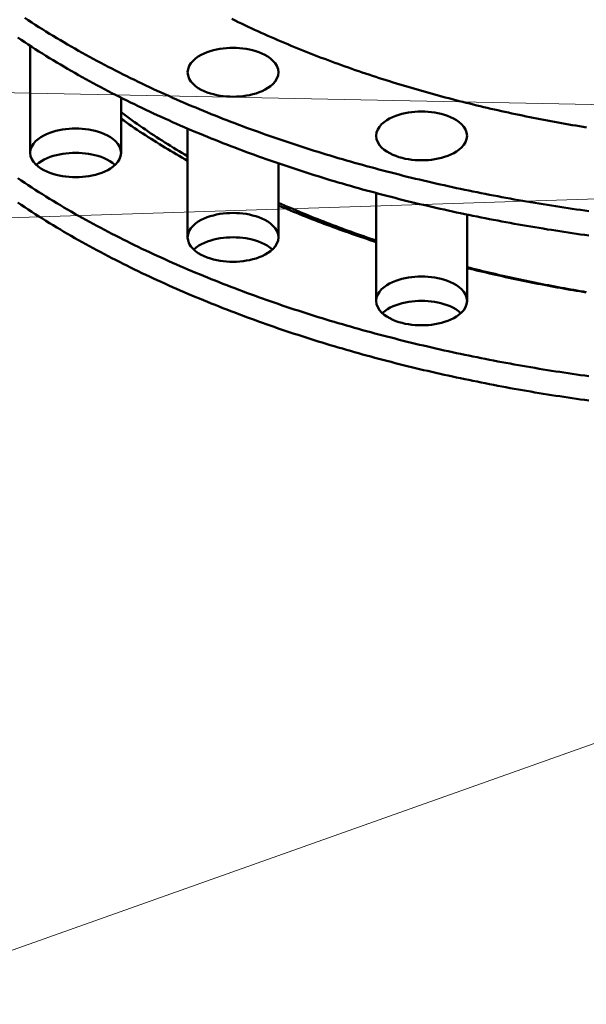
# Model space of a CAD drawing. Header units: millimetres. Extents: x 0 to 841, y 0 to 594.
# Tile 5 of 19: x 254 to 299, y 210 to 288. Entities that reach past the tile are written whole.
import ezdxf

# ---------------------------------------------------------------- set-up
doc = ezdxf.new("R2010")
doc.units = ezdxf.units.MM
doc.layers.add('COTA', color=7, linetype='CONTINUOUS', lineweight=18)
doc.layers.add('VIS', color=7, linetype='CONTINUOUS', lineweight=50)

msp = doc.modelspace()

# ---------------------------------------------------------------- linework, layer by layer
at = {"layer": 'COTA'}
for p, q in [((323.606, 280.893), (73.999, 285.83)), ((370.307, 276.185), (73.998, 266.494)), ((323.606, 239.157), (73.769, 150.43))]:
    msp.add_line(p, q, dxfattribs=at)
at = {"layer": 'VIS'}
for points in [[(254.151, 288.249), (254.431, 288.066), (254.711, 287.884), (254.993, 287.704), (255.275, 287.525), (255.558, 287.347), (255.842, 287.171), (256.127, 286.996), (256.412, 286.822), (256.699, 286.65), (256.986, 286.479), (257.274, 286.309), (257.562, 286.14), (257.852, 285.973), (258.142, 285.807), (258.432, 285.642), (258.724, 285.479), (259.016, 285.316), (259.309, 285.155), (259.602, 284.995), (259.896, 284.837), (260.191, 284.679), (260.487, 284.523), (260.783, 284.368), (261.079, 284.214), (261.377, 284.061), (261.674, 283.909), (261.973, 283.759), (262.272, 283.61), (262.571, 283.462), (262.872, 283.315), (263.172, 283.169), (263.474, 283.024), (263.775, 282.881), (264.078, 282.738), (264.381, 282.597), (264.684, 282.456), (264.988, 282.317), (265.292, 282.179), (265.597, 282.042), (265.902, 281.906), (266.208, 281.771), (266.514, 281.638), (266.821, 281.505), (267.128, 281.373), (267.436, 281.243), (267.744, 281.113), (268.053, 280.985), (268.362, 280.857), (268.671, 280.731), (268.981, 280.605), (269.291, 280.481), (269.602, 280.358), (269.913, 280.235), (270.224, 280.114), (270.536, 279.993), (270.848, 279.874), (271.161, 279.756), (271.473, 279.638), (271.787, 279.522), (272.1, 279.407), (272.414, 279.292), (272.729, 279.179), (273.043, 279.066), (273.358, 278.955), (273.674, 278.844), (273.99, 278.734), (274.306, 278.626), (274.622, 278.518), (274.939, 278.411), (275.256, 278.305), (275.573, 278.2), (275.891, 278.096), (276.209, 277.993), (276.527, 277.891), (276.845, 277.79), (277.164, 277.689), (277.483, 277.59), (277.802, 277.491), (278.122, 277.393), (278.442, 277.297), (278.762, 277.201), (279.083, 277.106), (279.403, 277.012), (279.724, 276.919), (280.045, 276.826), (280.367, 276.735), (280.689, 276.644), (281.011, 276.555), (281.333, 276.466), (281.655, 276.378), (281.978, 276.291), (282.301, 276.204), (282.624, 276.119), (282.947, 276.035), (283.271, 275.951), (283.595, 275.868), (283.919, 275.786), (284.243, 275.705), (284.567, 275.624), (284.892, 275.545), (285.217, 275.466), (285.542, 275.389), (285.867, 275.312), (286.192, 275.235), (286.518, 275.16), (286.844, 275.085), (287.17, 275.012), (287.496, 274.939), (287.822, 274.867), (288.149, 274.795), (288.476, 274.725), (288.802, 274.655), (289.129, 274.586), (289.457, 274.518), (289.784, 274.451), (290.112, 274.385), (290.439, 274.319), (290.767, 274.254), (291.095, 274.19), (291.423, 274.127), (291.752, 274.064), (292.08, 274.003), (292.409, 273.942), (292.737, 273.881), (293.066, 273.822), (293.395, 273.763), (293.725, 273.706), (294.054, 273.648), (294.383, 273.592), (294.713, 273.537), (295.043, 273.482), (295.372, 273.428), (295.702, 273.375), (296.032, 273.322), (296.363, 273.27), (296.693, 273.219), (297.023, 273.169), (297.354, 273.12), (297.685, 273.071), (298.015, 273.023), (298.346, 272.976), (298.677, 272.93), (299.008, 272.884)], [(270.611, 288.172), (270.87, 288.046), (271.128, 287.92), (271.387, 287.796), (271.647, 287.672), (271.907, 287.55), (272.167, 287.428), (272.428, 287.307), (272.69, 287.188), (272.951, 287.069), (273.213, 286.951), (273.476, 286.834), (273.739, 286.718), (274.002, 286.603), (274.266, 286.489), (274.53, 286.376), (274.795, 286.264), (275.06, 286.152), (275.325, 286.042), (275.591, 285.932), (275.857, 285.823), (276.123, 285.715), (276.39, 285.609), (276.657, 285.502), (276.925, 285.397), (277.193, 285.293), (277.461, 285.189), (277.729, 285.087), (277.998, 284.985), (278.267, 284.884), (278.537, 284.784), (278.806, 284.685), (279.076, 284.586), (279.347, 284.488), (279.617, 284.392), (279.888, 284.296), (280.16, 284.201), (280.431, 284.106), (280.703, 284.013), (280.975, 283.92), (281.247, 283.828), (281.52, 283.737), (281.793, 283.647), (282.066, 283.558), (282.339, 283.469), (282.613, 283.381), (282.887, 283.294), (283.161, 283.208), (283.435, 283.122), (283.71, 283.037), (283.985, 282.953), (284.26, 282.87), (284.535, 282.788), (284.811, 282.706), (285.087, 282.625), (285.363, 282.545), (285.639, 282.466), (285.916, 282.387), (286.192, 282.309), (286.469, 282.232), (286.746, 282.155), (287.024, 282.08), (287.301, 282.005), (287.579, 281.931), (287.857, 281.857), (288.135, 281.785), (288.413, 281.713), (288.691, 281.641), (288.97, 281.571), (289.249, 281.501), (289.528, 281.432), (289.807, 281.364), (290.086, 281.296), (290.366, 281.229), (290.646, 281.163), (290.925, 281.097), (291.205, 281.033), (291.486, 280.968), (291.766, 280.905), (292.047, 280.842), (292.327, 280.78), (292.608, 280.719), (292.889, 280.658), (293.17, 280.599), (293.451, 280.539), (293.733, 280.481), (294.014, 280.423), (294.296, 280.366), (294.578, 280.309), (294.86, 280.253), (295.142, 280.198), (295.424, 280.144), (295.706, 280.09), (295.989, 280.037), (296.272, 279.985), (296.554, 279.933), (296.837, 279.882), (297.12, 279.831), (297.403, 279.782), (297.686, 279.733), (297.97, 279.684), (298.253, 279.636), (298.537, 279.589), (298.82, 279.543)], [(270.611, 288.172), (270.87, 288.046), (271.128, 287.92), (271.387, 287.796), (271.647, 287.672), (271.907, 287.55), (272.167, 287.428), (272.428, 287.307), (272.69, 287.188), (272.951, 287.069), (273.213, 286.951), (273.476, 286.834), (273.739, 286.718), (274.002, 286.603), (274.266, 286.489), (274.53, 286.376), (274.795, 286.264), (275.06, 286.152), (275.325, 286.042), (275.591, 285.932), (275.857, 285.823), (276.123, 285.715), (276.39, 285.609), (276.657, 285.502), (276.925, 285.397), (277.193, 285.293), (277.461, 285.189), (277.729, 285.087), (277.998, 284.985), (278.267, 284.884), (278.537, 284.784), (278.806, 284.685), (279.076, 284.586), (279.347, 284.488), (279.617, 284.392), (279.888, 284.296), (280.16, 284.201), (280.431, 284.106), (280.703, 284.013), (280.975, 283.92), (281.247, 283.828), (281.52, 283.737), (281.793, 283.647), (282.066, 283.558), (282.339, 283.469), (282.613, 283.381), (282.887, 283.294), (283.161, 283.208), (283.435, 283.122), (283.71, 283.037), (283.985, 282.953), (284.26, 282.87), (284.535, 282.788), (284.811, 282.706), (285.087, 282.625), (285.363, 282.545), (285.639, 282.466), (285.916, 282.387), (286.192, 282.309), (286.469, 282.232), (286.746, 282.155), (287.024, 282.08), (287.301, 282.005), (287.579, 281.931), (287.857, 281.857), (288.135, 281.785), (288.413, 281.713), (288.691, 281.641), (288.97, 281.571), (289.249, 281.501), (289.528, 281.432), (289.807, 281.364), (290.086, 281.296), (290.366, 281.229), (290.646, 281.163), (290.925, 281.097), (291.205, 281.033), (291.486, 280.968), (291.766, 280.905), (292.047, 280.842), (292.327, 280.78), (292.608, 280.719), (292.889, 280.658), (293.17, 280.599), (293.451, 280.539), (293.733, 280.481), (294.014, 280.423), (294.296, 280.366), (294.578, 280.309), (294.86, 280.253), (295.142, 280.198), (295.424, 280.144), (295.706, 280.09), (295.989, 280.037), (296.272, 279.985), (296.554, 279.933), (296.837, 279.882), (297.12, 279.831), (297.403, 279.782), (297.686, 279.733), (297.97, 279.684), (298.253, 279.636), (298.537, 279.589), (298.82, 279.543)], [(253.595, 286.683), (253.872, 286.497), (254.151, 286.313), (254.431, 286.13), (254.711, 285.948), (254.993, 285.768), (255.275, 285.589), (255.558, 285.411), (255.842, 285.235), (256.127, 285.06), (256.412, 284.886), (256.699, 284.714), (256.986, 284.543), (257.274, 284.373), (257.562, 284.204), (257.852, 284.037), (258.142, 283.871), (258.432, 283.706), (258.724, 283.543), (259.016, 283.38), (259.309, 283.219), (259.602, 283.059), (259.896, 282.9), (260.191, 282.743), (260.487, 282.587), (260.783, 282.432), (261.079, 282.278), (261.377, 282.125), (261.674, 281.973), (261.973, 281.823), (262.272, 281.674), (262.571, 281.525), (262.872, 281.379), (263.172, 281.233), (263.474, 281.088), (263.775, 280.944), (264.078, 280.802), (264.381, 280.66), (264.684, 280.52), (264.988, 280.381), (265.292, 280.243), (265.597, 280.106), (265.902, 279.97), (266.208, 279.835), (266.514, 279.701), (266.821, 279.569), (267.128, 279.437), (267.436, 279.307), (267.744, 279.177), (268.053, 279.048), (268.362, 278.921), (268.671, 278.795), (268.981, 278.669), (269.291, 278.545), (269.602, 278.421), (269.913, 278.299), (270.224, 278.178), (270.536, 278.057), (270.848, 277.938), (271.161, 277.82), (271.473, 277.702), (271.787, 277.586), (272.1, 277.47), (272.414, 277.356), (272.729, 277.242), (273.043, 277.13), (273.358, 277.018), (273.674, 276.908), (273.99, 276.798), (274.306, 276.689), (274.622, 276.582), (274.939, 276.475), (275.256, 276.369), (275.573, 276.264), (275.891, 276.16), (276.209, 276.057), (276.527, 275.955), (276.845, 275.853), (277.164, 275.753), (277.483, 275.654), (277.802, 275.555), (278.122, 275.457), (278.442, 275.361), (278.762, 275.265), (279.083, 275.17), (279.403, 275.076), (279.724, 274.982), (280.045, 274.89), (280.367, 274.799), (280.689, 274.708), (281.011, 274.618), (281.333, 274.53), (281.655, 274.442), (281.978, 274.355), (282.301, 274.268), (282.624, 274.183), (282.947, 274.098), (283.271, 274.015), (283.595, 273.932), (283.919, 273.85), (284.243, 273.769), (284.567, 273.688), (284.892, 273.609), (285.217, 273.53), (285.542, 273.452), (285.867, 273.375), (286.192, 273.299), (286.518, 273.224), (286.844, 273.149), (287.17, 273.076), (287.496, 273.003), (287.822, 272.931), (288.149, 272.859), (288.476, 272.789), (288.802, 272.719), (289.129, 272.65), (289.457, 272.582), (289.784, 272.515), (290.112, 272.449), (290.439, 272.383), (290.767, 272.318), (291.095, 272.254), (291.423, 272.191), (291.752, 272.128), (292.08, 272.066), (292.409, 272.005), (292.737, 271.945), (293.066, 271.886), (293.395, 271.827), (293.725, 271.769), (294.054, 271.712), (294.383, 271.656), (294.713, 271.6), (295.043, 271.546), (295.372, 271.492), (295.702, 271.438), (296.032, 271.386), (296.363, 271.334), (296.693, 271.283), (297.023, 271.233), (297.354, 271.184), (297.685, 271.135), (298.015, 271.087), (298.346, 271.04), (298.677, 270.993), (299.008, 270.948)], [(254.584, 286.031), (254.584, 277.522)], [(267.101, 283.924), (267.133, 284.184), (267.225, 284.429), (267.364, 284.651), (267.537, 284.848), (267.734, 285.021), (267.948, 285.173), (268.175, 285.304), (268.411, 285.419), (268.654, 285.518), (268.902, 285.603), (269.155, 285.674), (269.41, 285.733), (269.668, 285.781), (269.928, 285.817), (270.189, 285.843), (270.451, 285.859), (270.713, 285.864), (270.975, 285.859), (271.237, 285.843), (271.498, 285.817), (271.758, 285.781), (272.016, 285.733), (272.272, 285.674), (272.524, 285.603), (272.772, 285.518), (273.015, 285.419), (273.251, 285.304), (273.478, 285.173), (273.692, 285.021), (273.889, 284.848), (274.062, 284.651), (274.201, 284.429), (274.293, 284.184), (274.326, 283.924)], [(274.326, 283.924), (274.293, 284.184), (274.201, 284.429), (274.062, 284.651), (273.889, 284.848), (273.692, 285.021), (273.478, 285.173), (273.251, 285.304), (273.015, 285.419), (272.772, 285.518), (272.524, 285.603), (272.272, 285.674), (272.016, 285.733), (271.758, 285.781), (271.498, 285.817), (271.237, 285.843), (270.975, 285.859), (270.713, 285.864), (270.451, 285.859), (270.189, 285.843), (269.928, 285.817), (269.668, 285.781), (269.41, 285.733), (269.155, 285.674), (268.902, 285.603), (268.654, 285.518), (268.411, 285.419), (268.175, 285.304), (267.948, 285.173), (267.734, 285.021), (267.537, 284.848), (267.364, 284.651), (267.225, 284.429), (267.133, 284.184), (267.101, 283.924)], [(273.268, 282.553), (273.032, 282.437), (272.788, 282.337), (272.54, 282.251), (272.287, 282.178), (272.031, 282.118), (271.772, 282.07), (271.512, 282.033), (271.25, 282.006), (270.988, 281.99), (270.725, 281.985), (270.462, 281.989), (270.199, 282.005), (269.937, 282.03), (269.677, 282.066), (269.418, 282.114), (269.162, 282.173), (268.909, 282.244), (268.66, 282.329), (268.416, 282.427), (268.179, 282.542), (267.952, 282.674), (267.737, 282.825), (267.539, 282.998), (267.365, 283.196), (267.226, 283.418), (267.133, 283.664), (267.101, 283.924)], [(267.101, 283.924), (267.133, 283.664), (267.226, 283.418), (267.365, 283.196), (267.539, 282.998), (267.737, 282.825), (267.952, 282.674), (268.179, 282.542), (268.416, 282.427), (268.66, 282.329), (268.909, 282.244), (269.162, 282.173), (269.418, 282.114), (269.677, 282.066), (269.937, 282.03), (270.199, 282.005), (270.462, 281.989), (270.725, 281.985), (270.988, 281.99), (271.25, 282.006), (271.512, 282.033), (271.772, 282.07), (272.031, 282.118), (272.287, 282.178), (272.54, 282.251), (272.788, 282.337), (273.032, 282.437), (273.268, 282.553)], [(267.101, 283.924), (267.101, 283.924)], [(274.326, 283.924), (274.294, 283.667), (274.203, 283.424), (274.067, 283.204), (273.897, 283.008), (273.703, 282.835), (273.491, 282.685), (273.268, 282.553)], [(273.268, 282.553), (273.491, 282.685), (273.703, 282.835), (273.897, 283.008), (274.067, 283.204), (274.203, 283.424), (274.294, 283.667), (274.326, 283.924)], [(261.809, 281.905), (261.809, 277.522)], [(261.809, 280.746), (262.021, 280.588), (262.234, 280.432), (262.448, 280.276), (262.663, 280.121), (262.878, 279.968), (263.094, 279.816), (263.311, 279.664), (263.529, 279.514), (263.747, 279.364), (263.966, 279.216), (264.186, 279.069), (264.406, 278.923), (264.627, 278.777), (264.849, 278.633), (265.072, 278.49), (265.295, 278.348), (265.518, 278.206), (265.743, 278.066), (265.967, 277.927), (266.193, 277.789), (266.419, 277.651), (266.646, 277.515), (266.873, 277.379), (267.101, 277.245)], [(282.089, 278.868), (282.122, 279.128), (282.213, 279.373), (282.352, 279.595), (282.525, 279.792), (282.722, 279.965), (282.937, 280.116), (283.163, 280.248), (283.399, 280.363), (283.642, 280.461), (283.891, 280.546), (284.143, 280.618), (284.398, 280.677), (284.656, 280.725), (284.916, 280.761), (285.177, 280.787), (285.439, 280.802), (285.701, 280.807), (285.964, 280.802), (286.226, 280.787), (286.487, 280.761), (286.747, 280.725), (287.004, 280.677), (287.26, 280.618), (287.512, 280.546), (287.761, 280.461), (288.004, 280.363), (288.24, 280.248), (288.466, 280.116), (288.681, 279.965), (288.878, 279.792), (289.051, 279.595), (289.189, 279.373), (289.281, 279.128), (289.314, 278.868)], [(289.314, 278.868), (289.281, 279.128), (289.189, 279.373), (289.051, 279.595), (288.878, 279.792), (288.681, 279.965), (288.466, 280.116), (288.24, 280.248), (288.004, 280.363), (287.761, 280.461), (287.512, 280.546), (287.26, 280.618), (287.004, 280.677), (286.747, 280.725), (286.487, 280.761), (286.226, 280.787), (285.964, 280.802), (285.701, 280.807), (285.439, 280.802), (285.177, 280.787), (284.916, 280.761), (284.656, 280.725), (284.398, 280.677), (284.143, 280.618), (283.891, 280.546), (283.642, 280.461), (283.399, 280.363), (283.163, 280.248), (282.937, 280.116), (282.722, 279.965), (282.525, 279.792), (282.352, 279.595), (282.213, 279.373), (282.122, 279.128), (282.089, 278.868)], [(261.809, 280.23), (262.022, 280.08), (262.236, 279.931), (262.451, 279.783), (262.666, 279.636), (262.882, 279.49), (263.099, 279.346), (263.316, 279.202), (263.534, 279.059), (263.753, 278.916), (263.972, 278.775), (264.192, 278.635), (264.412, 278.496), (264.633, 278.358), (264.855, 278.22), (265.077, 278.084), (265.3, 277.948), (265.523, 277.814), (265.747, 277.68), (265.971, 277.547), (266.196, 277.415), (266.421, 277.284), (266.647, 277.154), (266.874, 277.025), (267.101, 276.897)], [(254.584, 277.522), (254.616, 277.781), (254.708, 278.026), (254.847, 278.249), (255.02, 278.446), (255.217, 278.619), (255.431, 278.77), (255.658, 278.902), (255.894, 279.016), (256.137, 279.115), (256.385, 279.2), (256.638, 279.271), (256.893, 279.331), (257.151, 279.378), (257.411, 279.415), (257.672, 279.441), (257.934, 279.456), (258.196, 279.461), (258.459, 279.456), (258.72, 279.441), (258.981, 279.415), (259.241, 279.378), (259.499, 279.331), (259.755, 279.271), (260.007, 279.2), (260.255, 279.115), (260.498, 279.016), (260.734, 278.902), (260.961, 278.77), (261.175, 278.619), (261.372, 278.446), (261.545, 278.249), (261.684, 278.026), (261.776, 277.781), (261.809, 277.522)], [(267.101, 279.449), (267.101, 270.801)], [(288.256, 277.496), (288.02, 277.381), (287.777, 277.28), (287.528, 277.195), (287.275, 277.122), (287.019, 277.062), (286.761, 277.014), (286.5, 276.976), (286.239, 276.95), (285.976, 276.934), (285.713, 276.928), (285.45, 276.933), (285.187, 276.948), (284.926, 276.974), (284.665, 277.01), (284.406, 277.057), (284.15, 277.116), (283.897, 277.188), (283.648, 277.272), (283.404, 277.371), (283.168, 277.486), (282.94, 277.617), (282.725, 277.769), (282.527, 277.942), (282.354, 278.139), (282.214, 278.362), (282.122, 278.608), (282.089, 278.868)], [(282.089, 278.868), (282.122, 278.608), (282.214, 278.362), (282.354, 278.139), (282.527, 277.942), (282.725, 277.769), (282.94, 277.617), (283.168, 277.486), (283.404, 277.371), (283.648, 277.272), (283.897, 277.188), (284.15, 277.116), (284.406, 277.057), (284.665, 277.01), (284.926, 276.974), (285.187, 276.948), (285.45, 276.933), (285.713, 276.928), (285.976, 276.934), (286.239, 276.95), (286.5, 276.976), (286.761, 277.014), (287.019, 277.062), (287.275, 277.122), (287.528, 277.195), (287.777, 277.28), (288.02, 277.381), (288.256, 277.496)], [(282.089, 278.868), (282.089, 278.868)], [(289.314, 278.868), (289.282, 278.611), (289.192, 278.368), (289.055, 278.147), (288.885, 277.951), (288.691, 277.779), (288.48, 277.628), (288.256, 277.496)], [(288.256, 277.496), (288.48, 277.628), (288.691, 277.779), (288.885, 277.951), (289.055, 278.147), (289.192, 278.368), (289.282, 278.611), (289.314, 278.868)], [(260.751, 276.15), (260.515, 276.034), (260.271, 275.934), (260.023, 275.848), (259.77, 275.776), (259.514, 275.716), (259.255, 275.667), (258.995, 275.63), (258.733, 275.604), (258.471, 275.588), (258.208, 275.582), (257.945, 275.587), (257.682, 275.602), (257.42, 275.627), (257.16, 275.664), (256.901, 275.711), (256.645, 275.77), (256.392, 275.841), (256.143, 275.926), (255.899, 276.025), (255.662, 276.139), (255.435, 276.271), (255.22, 276.423), (255.022, 276.596), (254.848, 276.793), (254.709, 277.016), (254.616, 277.261), (254.584, 277.522)], [(255.066, 276.554), (255.264, 276.718), (255.477, 276.862), (255.701, 276.988), (255.934, 277.098), (256.174, 277.193), (256.418, 277.274), (256.666, 277.342), (256.917, 277.399), (257.171, 277.445), (257.426, 277.48), (257.682, 277.505), (257.939, 277.52), (258.196, 277.525), (258.454, 277.52), (258.711, 277.505), (258.967, 277.48), (259.222, 277.445), (259.475, 277.399), (259.726, 277.342), (259.974, 277.274), (260.219, 277.193), (260.458, 277.098), (260.691, 276.988), (260.915, 276.862), (261.129, 276.718), (261.327, 276.554)], [(261.809, 277.522), (261.777, 277.264), (261.687, 277.022), (261.55, 276.801), (261.38, 276.605), (261.186, 276.433), (260.974, 276.282), (260.751, 276.15)], [(274.326, 276.683), (274.326, 270.801)], [(253.595, 275.496), (253.872, 275.31), (254.151, 275.126), (254.431, 274.943), (254.711, 274.761), (254.993, 274.581), (255.275, 274.402), (255.558, 274.225), (255.842, 274.048), (256.127, 273.873), (256.412, 273.699), (256.699, 273.527), (256.986, 273.356), (257.274, 273.186), (257.562, 273.018), (257.852, 272.85), (258.142, 272.684), (258.432, 272.519), (258.724, 272.356), (259.016, 272.193), (259.309, 272.032), (259.602, 271.872), (259.896, 271.714), (260.191, 271.556), (260.487, 271.4), (260.783, 271.245), (261.079, 271.091), (261.377, 270.938), (261.674, 270.787), (261.973, 270.636), (262.272, 270.487), (262.571, 270.339), (262.872, 270.192), (263.172, 270.046), (263.474, 269.901), (263.775, 269.758), (264.078, 269.615), (264.381, 269.474), (264.684, 269.333), (264.988, 269.194), (265.292, 269.056), (265.597, 268.919), (265.902, 268.783), (266.208, 268.648), (266.514, 268.515), (266.821, 268.382), (267.128, 268.25), (267.436, 268.12), (267.744, 267.99), (268.053, 267.862), (268.362, 267.734), (268.671, 267.608), (268.981, 267.482), (269.291, 267.358), (269.602, 267.235), (269.913, 267.112), (270.224, 266.991), (270.536, 266.871), (270.848, 266.751), (271.161, 266.633), (271.473, 266.515), (271.787, 266.399), (272.1, 266.284), (272.414, 266.169), (272.729, 266.056), (273.043, 265.943), (273.358, 265.832), (273.674, 265.721), (273.99, 265.611), (274.306, 265.503), (274.622, 265.395), (274.939, 265.288), (275.256, 265.182), (275.573, 265.077), (275.891, 264.973), (276.209, 264.87), (276.527, 264.768), (276.845, 264.667), (277.164, 264.566), (277.483, 264.467), (277.802, 264.368), (278.122, 264.271), (278.442, 264.174), (278.762, 264.078), (279.083, 263.983), (279.403, 263.889), (279.724, 263.796), (280.045, 263.703), (280.367, 263.612), (280.689, 263.521), (281.011, 263.432), (281.333, 263.343), (281.655, 263.255), (281.978, 263.168), (282.301, 263.081), (282.624, 262.996), (282.947, 262.912), (283.271, 262.828), (283.595, 262.745), (283.919, 262.663), (284.243, 262.582), (284.567, 262.502), (284.892, 262.422), (285.217, 262.343), (285.542, 262.266), (285.867, 262.189), (286.192, 262.112), (286.518, 262.037), (286.844, 261.963), (287.17, 261.889), (287.496, 261.816), (287.822, 261.744), (288.149, 261.673), (288.476, 261.602), (288.802, 261.532), (289.129, 261.464), (289.457, 261.395), (289.784, 261.328), (290.112, 261.262), (290.439, 261.196), (290.767, 261.131), (291.095, 261.067), (291.423, 261.004), (291.752, 260.941), (292.08, 260.88), (292.409, 260.819), (292.737, 260.758), (293.066, 260.699), (293.395, 260.64), (293.725, 260.583), (294.054, 260.525), (294.383, 260.469), (294.713, 260.414), (295.043, 260.359), (295.372, 260.305), (295.702, 260.252), (296.032, 260.199), (296.363, 260.147), (296.693, 260.097), (297.023, 260.046), (297.354, 259.997), (297.685, 259.948), (298.015, 259.9), (298.346, 259.853), (298.677, 259.807), (299.008, 259.761)], [(282.089, 274.325), (282.089, 265.745)], [(253.595, 273.56), (253.872, 273.374), (254.151, 273.19), (254.431, 273.007), (254.711, 272.825), (254.993, 272.645), (255.275, 272.466), (255.558, 272.288), (255.842, 272.112), (256.127, 271.937), (256.412, 271.763), (256.699, 271.591), (256.986, 271.42), (257.274, 271.25), (257.562, 271.081), (257.852, 270.914), (258.142, 270.748), (258.432, 270.583), (258.724, 270.42), (259.016, 270.257), (259.309, 270.096), (259.602, 269.936), (259.896, 269.778), (260.191, 269.62), (260.487, 269.464), (260.783, 269.309), (261.079, 269.155), (261.377, 269.002), (261.674, 268.85), (261.973, 268.7), (262.272, 268.551), (262.571, 268.403), (262.872, 268.256), (263.172, 268.11), (263.474, 267.965), (263.775, 267.821), (264.078, 267.679), (264.381, 267.538), (264.684, 267.397), (264.988, 267.258), (265.292, 267.12), (265.597, 266.983), (265.902, 266.847), (266.208, 266.712), (266.514, 266.579), (266.821, 266.446), (267.128, 266.314), (267.436, 266.184), (267.744, 266.054), (268.053, 265.926), (268.362, 265.798), (268.671, 265.672), (268.981, 265.546), (269.291, 265.422), (269.602, 265.298), (269.913, 265.176), (270.224, 265.055), (270.536, 264.934), (270.848, 264.815), (271.161, 264.697), (271.473, 264.579), (271.787, 264.463), (272.1, 264.347), (272.414, 264.233), (272.729, 264.119), (273.043, 264.007), (273.358, 263.895), (273.674, 263.785), (273.99, 263.675), (274.306, 263.566), (274.622, 263.459), (274.939, 263.352), (275.256, 263.246), (275.573, 263.141), (275.891, 263.037), (276.209, 262.934), (276.527, 262.832), (276.845, 262.73), (277.164, 262.63), (277.483, 262.531), (277.802, 262.432), (278.122, 262.334), (278.442, 262.238), (278.762, 262.142), (279.083, 262.047), (279.403, 261.953), (279.724, 261.859), (280.045, 261.767), (280.367, 261.676), (280.689, 261.585), (281.011, 261.495), (281.333, 261.407), (281.655, 261.319), (281.978, 261.232), (282.301, 261.145), (282.624, 261.06), (282.947, 260.975), (283.271, 260.892), (283.595, 260.809), (283.919, 260.727), (284.243, 260.646), (284.567, 260.565), (284.892, 260.486), (285.217, 260.407), (285.542, 260.329), (285.867, 260.252), (286.192, 260.176), (286.518, 260.101), (286.844, 260.026), (287.17, 259.953), (287.496, 259.88), (287.822, 259.808), (288.149, 259.736), (288.476, 259.666), (288.802, 259.596), (289.129, 259.527), (289.457, 259.459), (289.784, 259.392), (290.112, 259.326), (290.439, 259.26), (290.767, 259.195), (291.095, 259.131), (291.423, 259.068), (291.752, 259.005), (292.08, 258.943), (292.409, 258.882), (292.737, 258.822), (293.066, 258.763), (293.395, 258.704), (293.725, 258.646), (294.054, 258.589), (294.383, 258.533), (294.713, 258.477), (295.043, 258.423), (295.372, 258.369), (295.702, 258.315), (296.032, 258.263), (296.363, 258.211), (296.693, 258.16), (297.023, 258.11), (297.354, 258.061), (297.685, 258.012), (298.015, 257.964), (298.346, 257.917), (298.677, 257.87), (299.008, 257.825)], [(274.326, 273.552), (274.564, 273.447), (274.802, 273.342), (275.041, 273.239), (275.28, 273.136), (275.519, 273.033), (275.759, 272.932), (275.999, 272.831), (276.239, 272.731), (276.479, 272.632), (276.72, 272.534), (276.961, 272.436), (277.203, 272.339), (277.445, 272.243), (277.687, 272.147), (277.929, 272.053), (278.172, 271.958), (278.415, 271.865), (278.658, 271.773), (278.901, 271.681), (279.145, 271.589), (279.389, 271.499), (279.633, 271.409), (279.878, 271.32), (280.122, 271.232), (280.367, 271.144), (280.613, 271.057), (280.858, 270.97), (281.104, 270.885), (281.35, 270.8), (281.596, 270.716), (281.842, 270.632), (282.089, 270.549)], [(274.326, 273.341), (274.564, 273.239), (274.803, 273.137), (275.042, 273.037), (275.281, 272.937), (275.52, 272.838), (275.76, 272.74), (276, 272.642), (276.241, 272.545), (276.481, 272.449), (276.722, 272.354), (276.964, 272.259), (277.205, 272.165), (277.447, 272.072), (277.689, 271.979), (277.932, 271.887), (278.174, 271.796), (278.417, 271.705), (278.66, 271.615), (278.904, 271.526), (279.147, 271.437), (279.391, 271.35), (279.635, 271.262), (279.88, 271.176), (280.124, 271.09), (280.369, 271.005), (280.614, 270.92), (280.859, 270.837), (281.105, 270.753), (281.351, 270.671), (281.596, 270.589), (281.843, 270.508), (282.089, 270.427)], [(267.101, 270.801), (267.133, 271.061), (267.225, 271.306), (267.364, 271.528), (267.537, 271.725), (267.734, 271.898), (267.948, 272.05), (268.175, 272.181), (268.411, 272.296), (268.654, 272.395), (268.902, 272.48), (269.155, 272.551), (269.41, 272.61), (269.668, 272.658), (269.928, 272.695), (270.189, 272.72), (270.451, 272.736), (270.713, 272.741), (270.975, 272.736), (271.237, 272.72), (271.498, 272.695), (271.758, 272.658), (272.016, 272.61), (272.272, 272.551), (272.524, 272.48), (272.772, 272.395), (273.015, 272.296), (273.251, 272.181), (273.478, 272.05), (273.692, 271.898), (273.889, 271.725), (274.062, 271.528), (274.201, 271.306), (274.293, 271.061), (274.326, 270.801)], [(289.314, 272.612), (289.314, 265.745)], [(273.268, 269.43), (273.032, 269.314), (272.788, 269.214), (272.54, 269.128), (272.287, 269.056), (272.031, 268.995), (271.772, 268.947), (271.512, 268.91), (271.25, 268.883), (270.988, 268.867), (270.725, 268.862), (270.462, 268.867), (270.199, 268.882), (269.937, 268.907), (269.677, 268.943), (269.418, 268.991), (269.162, 269.05), (268.909, 269.121), (268.66, 269.206), (268.416, 269.304), (268.179, 269.419), (267.952, 269.551), (267.737, 269.702), (267.539, 269.875), (267.365, 270.073), (267.226, 270.295), (267.133, 270.541), (267.101, 270.801)], [(267.583, 269.833), (267.781, 269.998), (267.994, 270.142), (268.218, 270.268), (268.451, 270.377), (268.691, 270.472), (268.935, 270.553), (269.183, 270.622), (269.434, 270.679), (269.687, 270.725), (269.942, 270.76), (270.199, 270.785), (270.456, 270.8), (270.713, 270.805), (270.971, 270.8), (271.228, 270.785), (271.484, 270.76), (271.739, 270.725), (271.992, 270.679), (272.243, 270.622), (272.491, 270.553), (272.736, 270.472), (272.975, 270.377), (273.208, 270.268), (273.432, 270.142), (273.646, 269.998), (273.843, 269.833)], [(274.326, 270.801), (274.294, 270.544), (274.203, 270.301), (274.067, 270.081), (273.897, 269.885), (273.703, 269.712), (273.491, 269.562), (273.268, 269.43)], [(289.314, 268.43), (289.561, 268.367), (289.809, 268.305), (290.056, 268.244), (290.304, 268.183), (290.552, 268.123), (290.8, 268.063), (291.048, 268.004), (291.296, 267.945), (291.544, 267.887), (291.793, 267.83), (292.041, 267.773), (292.29, 267.717), (292.539, 267.661), (292.788, 267.606), (293.037, 267.551), (293.286, 267.497), (293.536, 267.443), (293.785, 267.391), (294.035, 267.338), (294.284, 267.286), (294.534, 267.235), (294.784, 267.184), (295.034, 267.134), (295.284, 267.084), (295.535, 267.035), (295.785, 266.987), (296.035, 266.939), (296.286, 266.891), (296.537, 266.844), (296.788, 266.798), (297.038, 266.752), (297.289, 266.707), (297.54, 266.662), (297.792, 266.618), (298.043, 266.574), (298.294, 266.531), (298.546, 266.488), (298.797, 266.446)], [(289.314, 268.362), (289.568, 268.299), (289.822, 268.237), (290.077, 268.175), (290.331, 268.114), (290.586, 268.054), (290.84, 267.994), (291.095, 267.935), (291.35, 267.876), (291.605, 267.818), (291.861, 267.761), (292.116, 267.704), (292.372, 267.648), (292.627, 267.592), (292.883, 267.537), (293.139, 267.482), (293.395, 267.428), (293.651, 267.375), (293.908, 267.322), (294.164, 267.269), (294.42, 267.218), (294.677, 267.167), (294.934, 267.116), (295.191, 267.066), (295.448, 267.016), (295.705, 266.968), (295.962, 266.919), (296.219, 266.871), (296.476, 266.824), (296.734, 266.777), (296.992, 266.731), (297.249, 266.686), (297.507, 266.641), (297.765, 266.596), (298.023, 266.552), (298.281, 266.509), (298.539, 266.466), (298.797, 266.424)], [(282.089, 265.745), (282.122, 266.005), (282.213, 266.25), (282.352, 266.472), (282.525, 266.669), (282.722, 266.842), (282.937, 266.993), (283.163, 267.125), (283.399, 267.24), (283.642, 267.339), (283.891, 267.423), (284.143, 267.495), (284.398, 267.554), (284.656, 267.602), (284.916, 267.638), (285.177, 267.664), (285.439, 267.679), (285.701, 267.685), (285.964, 267.679), (286.226, 267.664), (286.487, 267.638), (286.747, 267.602), (287.004, 267.554), (287.26, 267.495), (287.512, 267.423), (287.761, 267.339), (288.004, 267.24), (288.24, 267.125), (288.466, 266.993), (288.681, 266.842), (288.878, 266.669), (289.051, 266.472), (289.189, 266.25), (289.281, 266.005), (289.314, 265.745)], [(288.256, 264.374), (288.02, 264.258), (287.777, 264.157), (287.528, 264.072), (287.275, 263.999), (287.019, 263.939), (286.761, 263.891), (286.5, 263.853), (286.239, 263.827), (285.976, 263.811), (285.713, 263.805), (285.45, 263.81), (285.187, 263.825), (284.926, 263.851), (284.665, 263.887), (284.406, 263.934), (284.15, 263.993), (283.897, 264.065), (283.648, 264.149), (283.404, 264.248), (283.168, 264.363), (282.94, 264.495), (282.725, 264.646), (282.527, 264.819), (282.354, 265.016), (282.214, 265.239), (282.122, 265.485), (282.089, 265.745)], [(282.571, 264.777), (282.769, 264.941), (282.982, 265.086), (283.207, 265.212), (283.44, 265.321), (283.679, 265.416), (283.923, 265.497), (284.171, 265.566), (284.422, 265.623), (284.676, 265.669), (284.931, 265.704), (285.187, 265.729), (285.444, 265.743), (285.701, 265.748), (285.959, 265.743), (286.216, 265.729), (286.472, 265.704), (286.727, 265.669), (286.981, 265.623), (287.232, 265.566), (287.48, 265.497), (287.724, 265.416), (287.963, 265.321), (288.196, 265.212), (288.421, 265.086), (288.634, 264.941), (288.832, 264.777)], [(289.314, 265.745), (289.282, 265.488), (289.192, 265.245), (289.055, 265.024), (288.885, 264.828), (288.691, 264.656), (288.48, 264.505), (288.256, 264.374)]]:
    msp.add_lwpolyline(points, dxfattribs=at)

doc.saveas('drawing.dxf')
